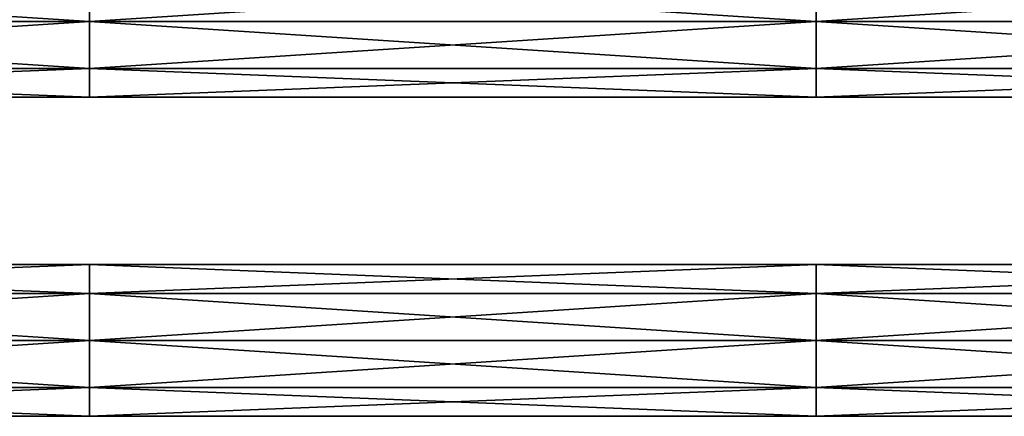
# Model space of a CAD drawing. Extents: x -252 to 252, y -10 to 987.
# Tile 4 of 256: x -20 to 116, y 5 to 60. Entities that reach past the tile are written whole.
import ezdxf

# ---------------------------------------------------------------- set-up
doc = ezdxf.new("R2010")
doc.units = 0
doc.header["$LTSCALE"] = 65.185185
for name, color, linetype in [('3899', 7, 'CONTINUOUS'), ('3900', 7, 'CONTINUOUS'), ('3911', 7, 'CONTINUOUS'), ('3912', 7, 'CONTINUOUS')]:
    doc.layers.add(name, color=color, linetype=linetype)

msp = doc.modelspace()

# ---------------------------------------------------------------- linework, layer by layer
at = {"layer": '3899', "color": 7, "linetype": 'CONTINUOUS'}
for points in [[(-110, 21.97, 8.9), (-9.9, 21.97, 8.9), (-9.9, 25.96, 3.4), (-110, 21.97, 8.9)], [(-110, 25.96, 3.4), (-9.9, 25.96, 3.4), (-9.9, 25.96, -3.4), (-110, 25.96, 3.4)], [(-110, 25.96, 3.4), (-110, 21.97, 8.9), (-9.9, 25.96, 3.4), (-110, 25.96, 3.4)], [(-110, 25.96, -3.4), (-9.9, 25.96, -3.4), (-9.9, 21.97, -8.9), (-110, 25.96, -3.4)], [(-110, 25.96, -3.4), (-110, 25.96, 3.4), (-9.9, 25.96, -3.4), (-110, 25.96, -3.4)], [(-110, 21.97, -8.9), (-110, 25.96, -3.4), (-9.9, 21.97, -8.9), (-110, 21.97, -8.9)], [(-9.9, 21.97, 8.9), (90.2, 25.96, 3.4), (-9.9, 25.96, 3.4), (-9.9, 21.97, 8.9)], [(90.2, 25.96, 3.4), (90.2, 25.96, -3.4), (-9.9, 25.96, 3.4), (90.2, 25.96, 3.4)], [(90.2, 21.97, 8.9), (90.2, 25.96, 3.4), (-9.9, 21.97, 8.9), (90.2, 21.97, 8.9)], [(-9.9, 25.96, -3.4), (90.2, 21.97, -8.9), (-9.9, 21.97, -8.9), (-9.9, 25.96, -3.4)], [(-9.9, 25.96, 3.4), (90.2, 25.96, -3.4), (-9.9, 25.96, -3.4), (-9.9, 25.96, 3.4)], [(90.2, 25.96, -3.4), (90.2, 21.97, -8.9), (-9.9, 25.96, -3.4), (90.2, 25.96, -3.4)], [(190.3, 25.96, 3.4), (190.3, 25.96, -3.4), (90.2, 25.96, 3.4), (190.3, 25.96, 3.4)], [(90.2, 25.96, -3.4), (190.3, 21.97, -8.9), (90.2, 21.97, -8.9), (90.2, 25.96, -3.4)], [(90.2, 25.96, 3.4), (190.3, 25.96, -3.4), (90.2, 25.96, -3.4), (90.2, 25.96, 3.4)], [(190.3, 25.96, -3.4), (190.3, 21.97, -8.9), (90.2, 25.96, -3.4), (190.3, 25.96, -3.4)], [(190.3, 21.97, 8.9), (190.3, 25.96, 3.4), (90.2, 21.97, 8.9), (190.3, 21.97, 8.9)], [(90.2, 21.97, 8.9), (190.3, 25.96, 3.4), (90.2, 25.96, 3.4), (90.2, 21.97, 8.9)], [(-110, 15.5, 11), (-9.9, 15.5, 11), (-9.9, 21.97, 8.9), (-110, 15.5, 11)], [(-110, 21.97, 8.9), (-110, 15.5, 11), (-9.9, 21.97, 8.9), (-110, 21.97, 8.9)], [(-9.9, 15.5, -11), (-110, 21.97, -8.9), (-9.9, 21.97, -8.9), (-9.9, 15.5, -11)], [(-110, 15.5, -11), (-110, 21.97, -8.9), (-9.9, 15.5, -11), (-110, 15.5, -11)], [(-9.9, 15.5, 11), (90.2, 21.97, 8.9), (-9.9, 21.97, 8.9), (-9.9, 15.5, 11)], [(90.2, 15.5, 11), (90.2, 21.97, 8.9), (-9.9, 15.5, 11), (90.2, 15.5, 11)], [(90.2, 15.5, -11), (-9.9, 15.5, -11), (-9.9, 21.97, -8.9), (90.2, 15.5, -11)], [(90.2, 21.97, -8.9), (90.2, 15.5, -11), (-9.9, 21.97, -8.9), (90.2, 21.97, -8.9)], [(190.3, 15.5, 11), (190.3, 21.97, 8.9), (90.2, 15.5, 11), (190.3, 15.5, 11)], [(90.2, 15.5, 11), (190.3, 21.97, 8.9), (90.2, 21.97, 8.9), (90.2, 15.5, 11)], [(190.3, 15.5, -11), (90.2, 15.5, -11), (90.2, 21.97, -8.9), (190.3, 15.5, -11)], [(190.3, 21.97, -8.9), (190.3, 15.5, -11), (90.2, 21.97, -8.9), (190.3, 21.97, -8.9)]]:
    msp.add_3dface(points, dxfattribs=at)
at = {"layer": '3900', "color": 7, "linetype": 'CONTINUOUS'}
for points in [[(-9.9, 15.5, 11), (-110, 9.03, 8.9), (-9.9, 9.03, 8.9), (-9.9, 15.5, 11)], [(-110, 15.5, -11), (-9.9, 15.5, -11), (-9.9, 9.03, -8.9), (-110, 15.5, -11)], [(-110, 9.03, -8.9), (-110, 15.5, -11), (-9.9, 9.03, -8.9), (-110, 9.03, -8.9)], [(-9.9, 15.5, 11), (-110, 15.5, 11), (-110, 9.03, 8.9), (-9.9, 15.5, 11)], [(-9.9, 15.5, -11), (90.2, 9.03, -8.9), (-9.9, 9.03, -8.9), (-9.9, 15.5, -11)], [(90.2, 9.03, 8.9), (90.2, 15.5, 11), (-9.9, 9.03, 8.9), (90.2, 9.03, 8.9)], [(90.2, 15.5, 11), (-9.9, 15.5, 11), (-9.9, 9.03, 8.9), (90.2, 15.5, 11)], [(-9.9, 15.5, -11), (90.2, 15.5, -11), (90.2, 9.03, -8.9), (-9.9, 15.5, -11)], [(90.2, 15.5, -11), (190.3, 9.03, -8.9), (90.2, 9.03, -8.9), (90.2, 15.5, -11)], [(90.2, 15.5, -11), (190.3, 15.5, -11), (190.3, 9.03, -8.9), (90.2, 15.5, -11)], [(190.3, 15.5, 11), (90.2, 15.5, 11), (90.2, 9.03, 8.9), (190.3, 15.5, 11)], [(190.3, 9.03, 8.9), (190.3, 15.5, 11), (90.2, 9.03, 8.9), (190.3, 9.03, 8.9)], [(-110, 9.03, 8.9), (-110, 5.04, 3.4), (-9.9, 9.03, 8.9), (-110, 9.03, 8.9)], [(-110, 9.03, -8.9), (-9.9, 9.03, -8.9), (-9.9, 5.04, -3.4), (-110, 9.03, -8.9)], [(-110, 5.04, -3.4), (-110, 9.03, -8.9), (-9.9, 5.04, -3.4), (-110, 5.04, -3.4)], [(-110, 5.04, 3.4), (-9.9, 5.04, 3.4), (-9.9, 9.03, 8.9), (-110, 5.04, 3.4)], [(-9.9, 5.04, 3.4), (90.2, 9.03, 8.9), (-9.9, 9.03, 8.9), (-9.9, 5.04, 3.4)], [(-9.9, 9.03, -8.9), (90.2, 5.04, -3.4), (-9.9, 5.04, -3.4), (-9.9, 9.03, -8.9)], [(90.2, 5.04, 3.4), (90.2, 9.03, 8.9), (-9.9, 5.04, 3.4), (90.2, 5.04, 3.4)], [(90.2, 9.03, -8.9), (90.2, 5.04, -3.4), (-9.9, 9.03, -8.9), (90.2, 9.03, -8.9)], [(90.2, 5.04, 3.4), (190.3, 9.03, 8.9), (90.2, 9.03, 8.9), (90.2, 5.04, 3.4)], [(190.3, 5.04, 3.4), (190.3, 9.03, 8.9), (90.2, 5.04, 3.4), (190.3, 5.04, 3.4)], [(90.2, 9.03, -8.9), (190.3, 5.04, -3.4), (90.2, 5.04, -3.4), (90.2, 9.03, -8.9)], [(190.3, 9.03, -8.9), (190.3, 5.04, -3.4), (90.2, 9.03, -8.9), (190.3, 9.03, -8.9)], [(-110, 5.04, 3.4), (-110, 5.04, -3.4), (-9.9, 5.04, 3.4), (-110, 5.04, 3.4)], [(-110, 5.04, -3.4), (-9.9, 5.04, -3.4), (-9.9, 5.04, 3.4), (-110, 5.04, -3.4)], [(-9.9, 5.04, -3.4), (90.2, 5.04, 3.4), (-9.9, 5.04, 3.4), (-9.9, 5.04, -3.4)], [(90.2, 5.04, -3.4), (90.2, 5.04, 3.4), (-9.9, 5.04, -3.4), (90.2, 5.04, -3.4)], [(90.2, 5.04, -3.4), (190.3, 5.04, 3.4), (90.2, 5.04, 3.4), (90.2, 5.04, -3.4)], [(190.3, 5.04, -3.4), (190.3, 5.04, 3.4), (90.2, 5.04, -3.4), (190.3, 5.04, -3.4)]]:
    msp.add_3dface(points, dxfattribs=at)
at = {"layer": '3911', "color": 7, "linetype": 'CONTINUOUS'}
for points in [[(-110, 59.5, -11), (-110, 65.97, -8.9), (-9.9, 59.5, -11), (-110, 59.5, -11)], [(-9.9, 59.5, -11), (-110, 65.97, -8.9), (-9.9, 65.97, -8.9), (-9.9, 59.5, -11)], [(-110, 65.97, 8.9), (-110, 59.5, 11), (-9.9, 65.97, 8.9), (-110, 65.97, 8.9)], [(-110, 59.5, 11), (-9.9, 59.5, 11), (-9.9, 65.97, 8.9), (-110, 59.5, 11)], [(90.2, 59.5, -11), (-9.9, 59.5, -11), (-9.9, 65.97, -8.9), (90.2, 59.5, -11)], [(90.2, 65.97, -8.9), (90.2, 59.5, -11), (-9.9, 65.97, -8.9), (90.2, 65.97, -8.9)], [(-9.9, 59.5, 11), (90.2, 65.97, 8.9), (-9.9, 65.97, 8.9), (-9.9, 59.5, 11)], [(90.2, 59.5, 11), (90.2, 65.97, 8.9), (-9.9, 59.5, 11), (90.2, 59.5, 11)], [(190.3, 59.5, -11), (90.2, 59.5, -11), (90.2, 65.97, -8.9), (190.3, 59.5, -11)], [(190.3, 65.97, -8.9), (190.3, 59.5, -11), (90.2, 65.97, -8.9), (190.3, 65.97, -8.9)], [(90.2, 59.5, 11), (190.3, 65.97, 8.9), (90.2, 65.97, 8.9), (90.2, 59.5, 11)], [(190.3, 59.5, 11), (190.3, 65.97, 8.9), (90.2, 59.5, 11), (190.3, 59.5, 11)]]:
    msp.add_3dface(points, dxfattribs=at)
at = {"layer": '3912', "color": 7, "linetype": 'CONTINUOUS'}
for points in [[(-9.9, 59.5, 11), (-110, 59.5, 11), (-110, 53.03, 8.9), (-9.9, 59.5, 11)], [(-110, 53.03, -8.9), (-110, 59.5, -11), (-9.9, 53.03, -8.9), (-110, 53.03, -8.9)], [(-110, 59.5, -11), (-9.9, 59.5, -11), (-9.9, 53.03, -8.9), (-110, 59.5, -11)], [(-9.9, 59.5, 11), (-110, 53.03, 8.9), (-9.9, 53.03, 8.9), (-9.9, 59.5, 11)], [(-9.9, 59.5, -11), (90.2, 59.5, -11), (90.2, 53.03, -8.9), (-9.9, 59.5, -11)], [(-9.9, 59.5, -11), (90.2, 53.03, -8.9), (-9.9, 53.03, -8.9), (-9.9, 59.5, -11)], [(90.2, 59.5, 11), (-9.9, 59.5, 11), (-9.9, 53.03, 8.9), (90.2, 59.5, 11)], [(90.2, 53.03, 8.9), (90.2, 59.5, 11), (-9.9, 53.03, 8.9), (90.2, 53.03, 8.9)], [(190.3, 59.5, 11), (90.2, 59.5, 11), (90.2, 53.03, 8.9), (190.3, 59.5, 11)], [(90.2, 59.5, -11), (190.3, 53.03, -8.9), (90.2, 53.03, -8.9), (90.2, 59.5, -11)], [(90.2, 59.5, -11), (190.3, 59.5, -11), (190.3, 53.03, -8.9), (90.2, 59.5, -11)], [(190.3, 53.03, 8.9), (190.3, 59.5, 11), (90.2, 53.03, 8.9), (190.3, 53.03, 8.9)], [(-110, 53.03, -8.9), (-9.9, 53.03, -8.9), (-9.9, 49.04, -3.4), (-110, 53.03, -8.9)], [(-110, 49.04, -3.4), (-110, 53.03, -8.9), (-9.9, 49.04, -3.4), (-110, 49.04, -3.4)], [(-110, 49.04, 3.4), (-9.9, 49.04, 3.4), (-9.9, 53.03, 8.9), (-110, 49.04, 3.4)], [(-110, 53.03, 8.9), (-110, 49.04, 3.4), (-9.9, 53.03, 8.9), (-110, 53.03, 8.9)], [(-9.9, 53.03, -8.9), (90.2, 49.04, -3.4), (-9.9, 49.04, -3.4), (-9.9, 53.03, -8.9)], [(90.2, 53.03, -8.9), (90.2, 49.04, -3.4), (-9.9, 53.03, -8.9), (90.2, 53.03, -8.9)], [(-9.9, 49.04, 3.4), (90.2, 53.03, 8.9), (-9.9, 53.03, 8.9), (-9.9, 49.04, 3.4)], [(90.2, 49.04, 3.4), (90.2, 53.03, 8.9), (-9.9, 49.04, 3.4), (90.2, 49.04, 3.4)], [(90.2, 49.04, 3.4), (190.3, 53.03, 8.9), (90.2, 53.03, 8.9), (90.2, 49.04, 3.4)], [(190.3, 49.04, 3.4), (190.3, 53.03, 8.9), (90.2, 49.04, 3.4), (190.3, 49.04, 3.4)], [(90.2, 53.03, -8.9), (190.3, 49.04, -3.4), (90.2, 49.04, -3.4), (90.2, 53.03, -8.9)], [(190.3, 53.03, -8.9), (190.3, 49.04, -3.4), (90.2, 53.03, -8.9), (190.3, 53.03, -8.9)], [(-110, 49.04, -3.4), (-9.9, 49.04, -3.4), (-9.9, 49.04, 3.4), (-110, 49.04, -3.4)], [(-110, 49.04, 3.4), (-110, 49.04, -3.4), (-9.9, 49.04, 3.4), (-110, 49.04, 3.4)], [(90.2, 49.04, -3.4), (90.2, 49.04, 3.4), (-9.9, 49.04, -3.4), (90.2, 49.04, -3.4)], [(-9.9, 49.04, -3.4), (90.2, 49.04, 3.4), (-9.9, 49.04, 3.4), (-9.9, 49.04, -3.4)], [(90.2, 49.04, -3.4), (190.3, 49.04, 3.4), (90.2, 49.04, 3.4), (90.2, 49.04, -3.4)], [(190.3, 49.04, -3.4), (190.3, 49.04, 3.4), (90.2, 49.04, -3.4), (190.3, 49.04, -3.4)]]:
    msp.add_3dface(points, dxfattribs=at)

doc.saveas('drawing.dxf')
